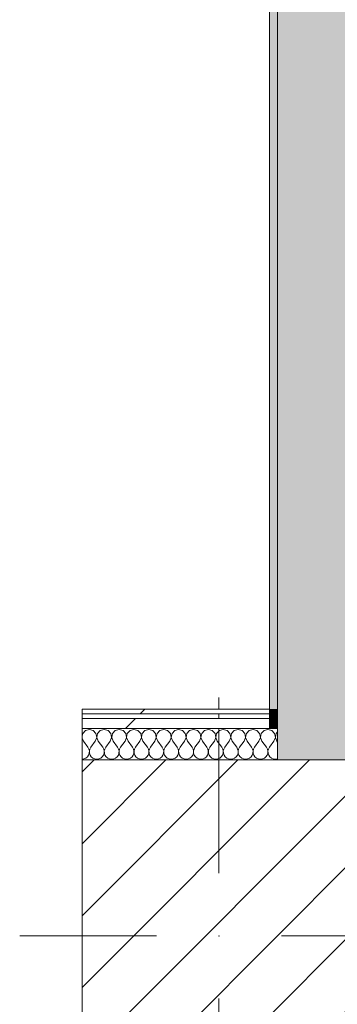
# Model space of a CAD drawing. Header units: millimetres. Extents: x -30280 to 19093, y -19284 to 4746.
# Tile 27 of 40: x 5749 to 6156, y -12302 to -11042. Entities that reach past the tile are written whole.
import ezdxf

# ---------------------------------------------------------------- set-up
doc = ezdxf.new("R2010")
doc.units = ezdxf.units.MM
doc.header["$MEASUREMENT"] = 0
doc.linetypes.add('Wipeout_Contour', pattern=[1000, 0, -1000])
for name, color, linetype in [('08_E_Envans secs', 7, 'Continuous'), ('10_ESTR_Pilars', 7, 'Continuous'), ('Demolido_12_FAÇ_Façana', 7, 'Continuous')]:
    doc.layers.add(name, color=color, linetype=linetype)
for name, color, linetype, lineweight in [('08_E_Envans secs_Pluma_Nº__1', 7, 'Continuous', 5), ('10_ESTR_Pilars_Pluma_Nº__20', 1, 'Continuous', 5), ('10_ESTR_Pilars_Pluma_Nº__28', 7, 'Continuous', 20), ('10_ESTR_Pilars_Pluma_Nº__42', 8, 'Continuous', 25), ('Demolido_08_E_Envans secs_Pluma_Nº__7', 7, 'Continuous', 5), ('Demolido_12_FAÇ_Façana_Pluma_Nº__7', 7, 'Continuous', 5)]:
    doc.layers.add(name, color=color, linetype=linetype, lineweight=lineweight)
for name, color, linetype, lineweight, true_color in [('08_E_Envans secs_Pluma_Nº__102', 7, 'Continuous', 5, 0xcccccc), ('08_E_Envans secs_Pluma_Nº__171', 171, 'Continuous', 13, 0xaaaaff), ('08_E_Envans secs_Pluma_Nº__177', 7, 'Continuous', 15, 0xf7e046), ('Demolido_12_FAÇ_Façana_Pluma_Nº__102', 7, 'Continuous', 5, 0xcccccc), ('Demolido_12_FAÇ_Façana_Pluma_Nº__176', 7, 'Continuous', 15, 0x93a0c6)]:
    doc.layers.add(name, color=color, linetype=linetype, lineweight=lineweight, true_color=true_color)
pattern_1 = [(45, (0, 0), (-183.848, 183.848), [195, -65]), (45, (7e-14, 183.85), (-183.848, 183.848), [195, -65])]

# ---------------------------------------------------------------- blocks, each defined once
blk = doc.blocks.new('Muro_78_1', base_point=(6178.9, -11989))
at = {"layer": 'Demolido_12_FAÇ_Façana_Pluma_Nº__102', "linetype": 'Continuous', "lineweight": 0, "true_color": 0xe5e5e5}
for points in [[(6078.9, -9197.4), (6078.9, -11924), (6168.9, -11924), (6168.9, -9197.4)], [(6078.9, -11930), (6168.9, -11930), (6168.9, -11924), (6078.9, -11924)], [(6078.9, -11936), (6168.9, -11936), (6168.9, -11930), (6078.9, -11930)], [(6078.9, -11949), (6168.9, -11949), (6168.9, -11936), (6078.9, -11936)], [(6078.9, -11989), (6168.9, -11989), (6168.9, -11949), (6078.9, -11949)]]:
    blk.add_hatch(color=254, dxfattribs=at).paths.add_polyline_path(points)
at = {"layer": 'Demolido_12_FAÇ_Façana_Pluma_Nº__176', "linetype": 'Continuous', "lineweight": 0, "true_color": 0x495063}
for points in [[(6068.9, -9107.4), (6068.9, -11924), (6078.9, -11924), (6078.9, -9107.4)], [(6068.9, -11930), (6078.9, -11930), (6078.9, -11924), (6068.9, -11924)], [(6068.9, -11936), (6078.9, -11936), (6078.9, -11930), (6068.9, -11930)], [(6068.9, -11949), (6078.9, -11949), (6078.9, -11936), (6068.9, -11936)]]:
    blk.add_hatch(color=251, dxfattribs=at).paths.add_polyline_path(points)
at = {"layer": '08_E_Envans secs_Pluma_Nº__1', "color": 7, "linetype": 'Continuous', "lineweight": 5}
blk.add_line((6068.9, -11949), (6078.9, -11949), dxfattribs=at)
at = {"layer": 'Demolido_08_E_Envans secs_Pluma_Nº__7', "color": 7, "linetype": 'Continuous', "lineweight": 5}
for p, q in [((6068.9, -11924), (6068.9, -11930)), ((6068.9, -11930), (6068.9, -11936)), ((6068.9, -11936), (6068.9, -11949)), ((6078.9, -11924), (6078.9, -11930)), ((6078.9, -11930), (6078.9, -11936)), ((6078.9, -11936), (6078.9, -11949)), ((6078.9, -11949), (6078.9, -11989))]:
    blk.add_line(p, q, dxfattribs=at)
at = {"layer": 'Demolido_12_FAÇ_Façana_Pluma_Nº__7', "color": 7, "linetype": 'Continuous', "lineweight": 5}
blk.add_line((6078.9, -9197.4), (6078.9, -11924), dxfattribs=at)
at = {"layer": 'Demolido_12_FAÇ_Façana_Pluma_Nº__7', "color": 7, "linetype": 'Continuous', "lineweight": 5, "flags": 128}
blk.add_lwpolyline([(6068.9, -9107.4), (6068.9, -11924)], dxfattribs=at)
blk = doc.blocks.new('Pilar_11_1', base_point=(6003.9, -12214))
at = {"color": 254, "linetype": 'Wipeout_Contour', "lineweight": 0, "ltscale": 54444.480157}
blk.add_wipeout([(5828.9, -12439), (6178.9, -12439), (6178.9, -11989), (5828.9, -11989)], dxfattribs=at).dxf.layer = '10_ESTR_Pilars'
at = {"layer": '10_ESTR_Pilars_Pluma_Nº__42', "linetype": 'Continuous', "lineweight": 25}
h = blk.add_hatch(dxfattribs=at)
h.set_pattern_fill('00_GCT_trama_45º_e1_400__05', color=8, style=0, pattern_type=2)
h.set_pattern_definition([(45, (0, 0), (-45.96194, 45.96194), [])])
h.paths.add_polyline_path([(5828.9, -12439), (6178.9, -12439), (6178.9, -11989), (5828.9, -11989)])
at = {"layer": '10_ESTR_Pilars_Pluma_Nº__20', "color": 1, "linetype": 'Continuous', "lineweight": 5}
for p, q in [((6003.9, -12134), (6003.9, -11909)), ((5923.9, -12214), (5748.9, -12214)), ((6083.9, -12214), (6258.9, -12214)), ((6003.9, -12294), (6003.9, -12519))]:
    blk.add_line(p, q, dxfattribs=at)
blk.add_point((6003.9, -12214), dxfattribs=at)
at = {"layer": '10_ESTR_Pilars_Pluma_Nº__28', "color": 7, "linetype": 'Continuous', "lineweight": 20, "flags": 128}
blk.add_lwpolyline([(5828.9, -12439), (6178.9, -12439), (6178.9, -11989), (5828.9, -11989)], close=True, dxfattribs=at)
blk = doc.blocks.new('*X204')
at = {"layer": '08_E_Envans secs_Pluma_Nº__102', "color": 254, "linetype": 'Continuous', "lineweight": 5, "true_color": 0xcccccc}
for p, q in [((5829.6, -11955.2), (5828.9, -11958.8)), ((5828.9, -11961), (5830.5, -11965.2)), ((5833.1, -11951.4), (5829.6, -11955.2)), ((5838.1, -11949.9), (5833.1, -11951.4)), ((5843.1, -11951.4), (5838.1, -11949.9)), ((5846.6, -11955.2), (5843.1, -11951.4)), ((5845.7, -11965.2), (5847.6, -11960.3)), ((5847.6, -11960.3), (5846.6, -11955.2)), ((5848.6, -11955.2), (5847.7, -11960.3)), ((5847.7, -11960.3), (5849.5, -11965.2)), ((5852.1, -11951.4), (5848.6, -11955.2)), ((5857.1, -11949.9), (5852.1, -11951.4)), ((5862.1, -11951.4), (5857.1, -11949.9)), ((5865.7, -11955.2), (5862.1, -11951.4)), ((5864.8, -11965.2), (5866.6, -11960.3)), ((5866.6, -11960.3), (5865.7, -11955.2)), ((5867.7, -11955.2), (5866.7, -11960.3)), ((5866.7, -11960.3), (5868.6, -11965.2)), ((5871.2, -11951.4), (5867.7, -11955.2)), ((5876.2, -11949.9), (5871.2, -11951.4)), ((5881.2, -11951.4), (5876.2, -11949.9)), ((5884.7, -11955.2), (5881.2, -11951.4)), ((5883.8, -11965.2), (5885.7, -11960.3)), ((5885.7, -11960.3), (5884.7, -11955.2)), ((5886.7, -11955.2), (5885.8, -11960.3)), ((5885.8, -11960.3), (5887.6, -11965.2)), ((5890.2, -11951.4), (5886.7, -11955.2)), ((5895.2, -11949.9), (5890.2, -11951.4)), ((5900.2, -11951.4), (5895.2, -11949.9)), ((5903.8, -11955.2), (5900.2, -11951.4)), ((5902.9, -11965.2), (5904.7, -11960.3)), ((5904.7, -11960.3), (5903.8, -11955.2)), ((5905.8, -11955.2), (5904.8, -11960.3)), ((5904.8, -11960.3), (5906.7, -11965.2)), ((5909.3, -11951.4), (5905.8, -11955.2)), ((5914.3, -11949.9), (5909.3, -11951.4)), ((5919.3, -11951.4), (5914.3, -11949.9)), ((5922.8, -11955.2), (5919.3, -11951.4)), ((5921.9, -11965.2), (5923.8, -11960.3)), ((5923.8, -11960.3), (5922.8, -11955.2)), ((5924.8, -11955.2), (5923.8, -11960.3)), ((5923.8, -11960.3), (5925.7, -11965.2)), ((5928.3, -11951.4), (5924.8, -11955.2)), ((5933.3, -11949.9), (5928.3, -11951.4)), ((5938.3, -11951.4), (5933.3, -11949.9)), ((5941.9, -11955.2), (5938.3, -11951.4)), ((5941, -11965.2), (5942.8, -11960.3)), ((5942.8, -11960.3), (5941.9, -11955.2)), ((5943.9, -11955.2), (5942.9, -11960.3)), ((5942.9, -11960.3), (5944.8, -11965.2)), ((5947.4, -11951.4), (5943.9, -11955.2)), ((5952.4, -11949.9), (5947.4, -11951.4)), ((5957.4, -11951.4), (5952.4, -11949.9)), ((5960.9, -11955.2), (5957.4, -11951.4)), ((5960, -11965.2), (5961.9, -11960.3)), ((5961.9, -11960.3), (5960.9, -11955.2)), ((5962.9, -11955.2), (5961.9, -11960.3)), ((5961.9, -11960.3), (5963.8, -11965.2)), ((5966.4, -11951.4), (5962.9, -11955.2)), ((5971.4, -11949.9), (5966.4, -11951.4)), ((5976.4, -11951.4), (5971.4, -11949.9)), ((5979.9, -11955.2), (5976.4, -11951.4)), ((5979, -11965.2), (5980.9, -11960.3)), ((5980.9, -11960.3), (5979.9, -11955.2)), ((5982, -11955.2), (5981, -11960.3)), ((5981, -11960.3), (5982.9, -11965.2)), ((5985.5, -11951.4), (5982, -11955.2)), ((5990.5, -11949.9), (5985.5, -11951.4)), ((5995.5, -11951.4), (5990.5, -11949.9)), ((5999, -11955.2), (5995.5, -11951.4)), ((5998.1, -11965.2), (6000, -11960.3)), ((6000, -11960.3), (5999, -11955.2)), ((6001, -11955.2), (6000, -11960.3)), ((6000, -11960.3), (6001.9, -11965.2)), ((6004.5, -11951.4), (6001, -11955.2)), ((6009.5, -11949.9), (6004.5, -11951.4)), ((6014.5, -11951.4), (6009.5, -11949.9)), ((6018, -11955.2), (6014.5, -11951.4)), ((6017.1, -11965.2), (6019, -11960.3)), ((6019, -11960.3), (6018, -11955.2)), ((6020.1, -11955.2), (6019.1, -11960.3)), ((6019.1, -11960.3), (6021, -11965.2)), ((6023.6, -11951.4), (6020.1, -11955.2)), ((6028.6, -11949.9), (6023.6, -11951.4)), ((6033.6, -11951.4), (6028.6, -11949.9)), ((6037.1, -11955.2), (6033.6, -11951.4)), ((6036.2, -11965.2), (6038.1, -11960.3)), ((6038.1, -11960.3), (6037.1, -11955.2)), ((6039.1, -11955.2), (6038.1, -11960.3)), ((6038.1, -11960.3), (6040, -11965.2)), ((6042.6, -11951.4), (6039.1, -11955.2)), ((6047.6, -11949.9), (6042.6, -11951.4)), ((6052.6, -11951.4), (6047.6, -11949.9)), ((6056.1, -11955.2), (6052.6, -11951.4)), ((6055.2, -11965.2), (6057.1, -11960.3)), ((6057.1, -11960.3), (6056.1, -11955.2)), ((6058.1, -11955.2), (6057.2, -11960.3)), ((6057.2, -11960.3), (6059, -11965.2)), ((6061.7, -11951.4), (6058.1, -11955.2)), ((6066.7, -11949.9), (6061.7, -11951.4)), ((6071.7, -11951.4), (6066.7, -11949.9)), ((6075.2, -11955.2), (6071.7, -11951.4)), ((6074.3, -11965.2), (6076.2, -11960.3)), ((6076.2, -11960.3), (6075.2, -11955.2)), ((6077.2, -11955.2), (6076.2, -11960.3)), ((6076.2, -11960.3), (6078.1, -11965.2)), ((6078.9, -11953.3), (6077.2, -11955.2)), ((5830.5, -11965.2), (5836.2, -11972.8)), ((5837.5, -11975.1), (5836.2, -11972.8)), ((5840, -11972.8), (5838.7, -11975.1)), ((5845.7, -11965.2), (5840, -11972.8)), ((5849.5, -11965.2), (5855.2, -11972.8)), ((5856.5, -11975.1), (5855.2, -11972.8)), ((5859, -11972.8), (5857.8, -11975.1)), ((5864.8, -11965.2), (5859, -11972.8)), ((5868.6, -11965.2), (5874.3, -11972.8)), ((5875.6, -11975.1), (5874.3, -11972.8)), ((5878.1, -11972.8), (5876.8, -11975.1)), ((5883.8, -11965.2), (5878.1, -11972.8)), ((5887.6, -11965.2), (5893.3, -11972.8)), ((5894.6, -11975.1), (5893.3, -11972.8)), ((5897.1, -11972.8), (5895.9, -11975.1)), ((5902.9, -11965.2), (5897.1, -11972.8)), ((5906.7, -11965.2), (5912.4, -11972.8)), ((5913.7, -11975.1), (5912.4, -11972.8)), ((5916.2, -11972.8), (5914.9, -11975.1)), ((5921.9, -11965.2), (5916.2, -11972.8)), ((5925.7, -11965.2), (5931.4, -11972.8)), ((5932.7, -11975.1), (5931.4, -11972.8)), ((5935.2, -11972.8), (5934, -11975.1)), ((5941, -11965.2), (5935.2, -11972.8)), ((5944.8, -11965.2), (5950.5, -11972.8)), ((5951.7, -11975.1), (5950.5, -11972.8)), ((5954.3, -11972.8), (5953, -11975.1)), ((5960, -11965.2), (5954.3, -11972.8)), ((5963.8, -11965.2), (5969.5, -11972.8)), ((5970.8, -11975.1), (5969.5, -11972.8)), ((5973.3, -11972.8), (5972.1, -11975.1)), ((5979, -11965.2), (5973.3, -11972.8)), ((5982.9, -11965.2), (5988.6, -11972.8)), ((5989.8, -11975.1), (5988.6, -11972.8)), ((5992.4, -11972.8), (5991.1, -11975.1)), ((5998.1, -11965.2), (5992.4, -11972.8)), ((6001.9, -11965.2), (6007.6, -11972.8)), ((6008.9, -11975.1), (6007.6, -11972.8)), ((6011.4, -11972.8), (6010.2, -11975.1)), ((6017.1, -11965.2), (6011.4, -11972.8)), ((6021, -11965.2), (6026.7, -11972.8)), ((6027.9, -11975.1), (6026.7, -11972.8)), ((6030.5, -11972.8), (6029.2, -11975.1)), ((6036.2, -11965.2), (6030.5, -11972.8)), ((6040, -11965.2), (6045.7, -11972.8)), ((6047, -11975.1), (6045.7, -11972.8)), ((6049.5, -11972.8), (6048.3, -11975.1)), ((6055.2, -11965.2), (6049.5, -11972.8)), ((6059, -11965.2), (6064.8, -11972.8)), ((6066, -11975.1), (6064.8, -11972.8)), ((6068.6, -11972.8), (6067.3, -11975.1)), ((6074.3, -11965.2), (6068.6, -11972.8)), ((6078.1, -11965.2), (6078.9, -11966.2)), ((5831.2, -11987.7), (5833.6, -11986.6)), ((5833.6, -11986.6), (5835.6, -11984.9)), ((5835.6, -11984.9), (5837.1, -11982.8)), ((5837.1, -11982.8), (5837.9, -11980.3)), ((5838.1, -11977.6), (5837.5, -11975.1)), ((5837.9, -11980.3), (5838.1, -11977.6)), ((5838.7, -11975.1), (5838.1, -11977.6)), ((5838.1, -11977.6), (5838.3, -11980.3)), ((5838.3, -11980.3), (5839.1, -11982.8)), ((5839.1, -11982.8), (5840.6, -11984.9)), ((5840.6, -11984.9), (5842.6, -11986.6)), ((5842.6, -11986.6), (5845, -11987.7)), ((5850.2, -11987.7), (5852.6, -11986.6)), ((5852.6, -11986.6), (5854.6, -11984.9)), ((5854.6, -11984.9), (5856.1, -11982.8)), ((5856.1, -11982.8), (5857, -11980.3)), ((5857.1, -11977.6), (5856.5, -11975.1)), ((5857, -11980.3), (5857.1, -11977.6)), ((5857.8, -11975.1), (5857.2, -11977.6)), ((5857.2, -11977.6), (5857.3, -11980.3)), ((5857.3, -11980.3), (5858.1, -11982.8)), ((5858.1, -11982.8), (5859.6, -11984.9)), ((5859.6, -11984.9), (5861.7, -11986.6)), ((5861.7, -11986.6), (5864.1, -11987.7)), ((5869.3, -11987.7), (5871.7, -11986.6)), ((5871.7, -11986.6), (5873.7, -11984.9)), ((5873.7, -11984.9), (5875.2, -11982.8)), ((5875.2, -11982.8), (5876, -11980.3)), ((5876.2, -11977.6), (5875.6, -11975.1)), ((5876, -11980.3), (5876.2, -11977.6)), ((5876.8, -11975.1), (5876.2, -11977.6)), ((5876.2, -11977.6), (5876.4, -11980.3)), ((5876.4, -11980.3), (5877.2, -11982.8)), ((5877.2, -11982.8), (5878.7, -11984.9)), ((5878.7, -11984.9), (5880.7, -11986.6)), ((5880.7, -11986.6), (5883.1, -11987.7)), ((5888.3, -11987.7), (5890.7, -11986.6)), ((5890.7, -11986.6), (5892.7, -11984.9)), ((5892.7, -11984.9), (5894.2, -11982.8)), ((5894.2, -11982.8), (5895.1, -11980.3)), ((5895.2, -11977.6), (5894.6, -11975.1)), ((5895.1, -11980.3), (5895.2, -11977.6)), ((5895.9, -11975.1), (5895.3, -11977.6)), ((5895.3, -11977.6), (5895.4, -11980.3)), ((5895.4, -11980.3), (5896.2, -11982.8)), ((5896.2, -11982.8), (5897.7, -11984.9)), ((5897.7, -11984.9), (5899.8, -11986.6)), ((5899.8, -11986.6), (5902.2, -11987.7)), ((5907.4, -11987.7), (5909.8, -11986.6)), ((5909.8, -11986.6), (5911.8, -11984.9)), ((5911.8, -11984.9), (5913.3, -11982.8)), ((5913.3, -11982.8), (5914.1, -11980.3)), ((5914.2, -11977.6), (5913.7, -11975.1)), ((5914.1, -11980.3), (5914.2, -11977.6)), ((5914.9, -11975.1), (5914.3, -11977.6)), ((5914.3, -11977.6), (5914.5, -11980.3)), ((5914.5, -11980.3), (5915.3, -11982.8)), ((5915.3, -11982.8), (5916.8, -11984.9)), ((5916.8, -11984.9), (5918.8, -11986.6)), ((5918.8, -11986.6), (5921.2, -11987.7)), ((5926.4, -11987.7), (5928.8, -11986.6)), ((5928.8, -11986.6), (5930.8, -11984.9)), ((5930.8, -11984.9), (5932.3, -11982.8)), ((5932.3, -11982.8), (5933.2, -11980.3)), ((5933.3, -11977.6), (5932.7, -11975.1)), ((5933.2, -11980.3), (5933.3, -11977.6)), ((5934, -11975.1), (5933.4, -11977.6)), ((5933.4, -11977.6), (5933.5, -11980.3)), ((5933.5, -11980.3), (5934.3, -11982.8)), ((5934.3, -11982.8), (5935.8, -11984.9)), ((5935.8, -11984.9), (5937.9, -11986.6)), ((5937.9, -11986.6), (5940.3, -11987.7)), ((5945.5, -11987.7), (5947.9, -11986.6)), ((5947.9, -11986.6), (5949.9, -11984.9)), ((5949.9, -11984.9), (5951.4, -11982.8)), ((5951.4, -11982.8), (5952.2, -11980.3)), ((5952.3, -11977.6), (5951.7, -11975.1)), ((5952.2, -11980.3), (5952.3, -11977.6)), ((5953, -11975.1), (5952.4, -11977.6)), ((5952.4, -11977.6), (5952.5, -11980.3)), ((5952.5, -11980.3), (5953.4, -11982.8)), ((5953.4, -11982.8), (5954.9, -11984.9)), ((5954.9, -11984.9), (5956.9, -11986.6)), ((5956.9, -11986.6), (5959.3, -11987.7)), ((5964.5, -11987.7), (5966.9, -11986.6)), ((5966.9, -11986.6), (5968.9, -11984.9)), ((5968.9, -11984.9), (5970.4, -11982.8)), ((5970.4, -11982.8), (5971.3, -11980.3)), ((5971.4, -11977.6), (5970.8, -11975.1)), ((5971.3, -11980.3), (5971.4, -11977.6)), ((5972.1, -11975.1), (5971.5, -11977.6)), ((5971.5, -11977.6), (5971.6, -11980.3)), ((5971.6, -11980.3), (5972.4, -11982.8)), ((5972.4, -11982.8), (5973.9, -11984.9)), ((5973.9, -11984.9), (5975.9, -11986.6)), ((5975.9, -11986.6), (5978.3, -11987.7)), ((5983.6, -11987.7), (5986, -11986.6)), ((5986, -11986.6), (5988, -11984.9)), ((5988, -11984.9), (5989.5, -11982.8)), ((5989.5, -11982.8), (5990.3, -11980.3)), ((5990.4, -11977.6), (5989.8, -11975.1)), ((5990.3, -11980.3), (5990.4, -11977.6)), ((5991.1, -11975.1), (5990.5, -11977.6)), ((5990.5, -11977.6), (5990.6, -11980.3)), ((5990.6, -11980.3), (5991.5, -11982.8)), ((5991.5, -11982.8), (5993, -11984.9)), ((5993, -11984.9), (5995, -11986.6)), ((5995, -11986.6), (5997.4, -11987.7)), ((6002.6, -11987.7), (6005, -11986.6)), ((6005, -11986.6), (6007, -11984.9)), ((6007, -11984.9), (6008.5, -11982.8)), ((6008.5, -11982.8), (6009.4, -11980.3)), ((6009.5, -11977.6), (6008.9, -11975.1)), ((6009.4, -11980.3), (6009.5, -11977.6)), ((6010.2, -11975.1), (6009.6, -11977.6)), ((6009.6, -11977.6), (6009.7, -11980.3)), ((6009.7, -11980.3), (6010.5, -11982.8)), ((6010.5, -11982.8), (6012, -11984.9)), ((6012, -11984.9), (6014, -11986.6)), ((6014, -11986.6), (6016.4, -11987.7)), ((6021.7, -11987.7), (6024.1, -11986.6)), ((6024.1, -11986.6), (6026.1, -11984.9)), ((6026.1, -11984.9), (6027.6, -11982.8)), ((6027.6, -11982.8), (6028.4, -11980.3)), ((6028.5, -11977.6), (6027.9, -11975.1)), ((6028.4, -11980.3), (6028.5, -11977.6)), ((6029.2, -11975.1), (6028.6, -11977.6)), ((6028.6, -11977.6), (6028.7, -11980.3)), ((6028.7, -11980.3), (6029.6, -11982.8)), ((6029.6, -11982.8), (6031.1, -11984.9)), ((6031.1, -11984.9), (6033.1, -11986.6)), ((6033.1, -11986.6), (6035.5, -11987.7)), ((6040.7, -11987.7), (6043.1, -11986.6)), ((6043.1, -11986.6), (6045.1, -11984.9)), ((6045.1, -11984.9), (6046.6, -11982.8)), ((6046.6, -11982.8), (6047.5, -11980.3)), ((6047.6, -11977.6), (6047, -11975.1)), ((6047.5, -11980.3), (6047.6, -11977.6)), ((6048.3, -11975.1), (6047.7, -11977.6)), ((6047.7, -11977.6), (6047.8, -11980.3)), ((6047.8, -11980.3), (6048.6, -11982.8)), ((6048.6, -11982.8), (6050.1, -11984.9)), ((6050.1, -11984.9), (6052.1, -11986.6)), ((6052.1, -11986.6), (6054.5, -11987.7)), ((6059.7, -11987.7), (6062.1, -11986.6)), ((6062.1, -11986.6), (6064.2, -11984.9)), ((6064.2, -11984.9), (6065.7, -11982.8)), ((6065.7, -11982.8), (6066.5, -11980.3)), ((6066.6, -11977.6), (6066, -11975.1)), ((6066.5, -11980.3), (6066.6, -11977.6)), ((6067.3, -11975.1), (6066.7, -11977.6)), ((6066.7, -11977.6), (6066.8, -11980.3)), ((6066.8, -11980.3), (6067.7, -11982.8)), ((6067.7, -11982.8), (6069.2, -11984.9)), ((6069.2, -11984.9), (6071.2, -11986.6)), ((6071.2, -11986.6), (6073.6, -11987.7)), ((5828.9, -11988), (5831.2, -11987.7)), ((5845, -11987.7), (5847.6, -11988)), ((5847.6, -11988), (5850.2, -11987.7)), ((5864.1, -11987.7), (5866.7, -11988)), ((5866.7, -11988), (5869.3, -11987.7)), ((5883.1, -11987.7), (5885.7, -11988)), ((5885.7, -11988), (5888.3, -11987.7)), ((5902.2, -11987.7), (5904.8, -11988)), ((5904.8, -11988), (5907.4, -11987.7)), ((5921.2, -11987.7), (5923.8, -11988)), ((5923.8, -11988), (5926.4, -11987.7)), ((5940.3, -11987.7), (5942.9, -11988)), ((5942.9, -11988), (5945.5, -11987.7)), ((5959.3, -11987.7), (5961.9, -11988)), ((5961.9, -11988), (5964.5, -11987.7)), ((5978.3, -11987.7), (5981, -11988)), ((5981, -11988), (5983.6, -11987.7)), ((5997.4, -11987.7), (6000, -11988)), ((6000, -11988), (6002.6, -11987.7)), ((6016.4, -11987.7), (6019, -11988)), ((6019, -11988), (6021.7, -11987.7)), ((6035.5, -11987.7), (6038.1, -11988)), ((6038.1, -11988), (6040.7, -11987.7)), ((6054.5, -11987.7), (6057.1, -11988)), ((6057.1, -11988), (6059.7, -11987.7)), ((6073.6, -11987.7), (6076.2, -11988)), ((6076.2, -11988), (6078.8, -11987.7)), ((6078.8, -11987.7), (6078.9, -11987.6))]:
    blk.add_line(p, q, dxfattribs=at)
blk = doc.blocks.new('Muro_115_1', base_point=(5828.9, -11989))
at = {"layer": 'Demolido_08_E_Envans secs_Pluma_Nº__7', "color": 7, "linetype": 'Continuous', "lineweight": 5}
blk.add_line((6078.9, -11949), (6078.9, -11989), dxfattribs=at)
at = {"color": 254, "linetype": 'Wipeout_Contour', "lineweight": 0, "ltscale": 53314.709265}
blk.add_wipeout([(6068.9, -11924), (5828.9, -11924), (5828.9, -11930), (6068.9, -11930)], dxfattribs=at).dxf.layer = '08_E_Envans secs'
at = {"layer": '08_E_Envans secs_Pluma_Nº__171', "linetype": 'Continuous', "lineweight": 13, "true_color": 0xaaaaff}
h = blk.add_hatch(dxfattribs=at)
h.set_pattern_fill('Panellat_HPL_0001', color=161, style=0, pattern_type=2)
h.set_pattern_definition(pattern_1)
h.paths.add_polyline_path([(6068.9, -11924), (5828.9, -11924), (5828.9, -11930), (6068.9, -11930)])
at = {"layer": '08_E_Envans secs_Pluma_Nº__1', "color": 7, "linetype": 'Continuous', "lineweight": 5, "flags": 128}
blk.add_lwpolyline([(6068.9, -11924), (5828.9, -11924)], dxfattribs=at)
at = {"color": 254, "linetype": 'Wipeout_Contour', "lineweight": 0, "ltscale": 53370.19834}
blk.add_wipeout([(6068.9, -11936), (5828.9, -11936), (5828.9, -11949), (6068.9, -11949)], dxfattribs=at).dxf.layer = '08_E_Envans secs'
at = {"layer": '08_E_Envans secs_Pluma_Nº__177', "linetype": 'Continuous', "lineweight": 15, "true_color": 0xf7e046}
h = blk.add_hatch(dxfattribs=at)
h.set_pattern_fill('Panellat_HPL_0001', color=53, style=0, pattern_type=2)
h.set_pattern_definition(pattern_1)
h.paths.add_polyline_path([(6068.9, -11936), (5828.9, -11936), (5828.9, -11949), (6068.9, -11949)])
at = {"layer": '08_E_Envans secs_Pluma_Nº__1', "color": 7, "linetype": 'Continuous', "lineweight": 5}
for p, q in [((6068.9, -11930), (5828.9, -11930)), ((6068.9, -11936), (5828.9, -11936)), ((6068.9, -11949), (5828.9, -11949)), ((6068.9, -11949), (6078.9, -11949))]:
    blk.add_line(p, q, dxfattribs=at)
at = {"layer": '08_E_Envans secs_Pluma_Nº__1', "color": 7, "linetype": 'Continuous', "lineweight": 5, "flags": 128}
for points in [[(5828.9, -11924), (5828.9, -11930)], [(5828.9, -11930), (5828.9, -11936)], [(5828.9, -11936), (5828.9, -11949)], [(5828.9, -11949), (5828.9, -11989)]]:
    blk.add_lwpolyline(points, dxfattribs=at)
at = {"layer": 'Demolido_08_E_Envans secs_Pluma_Nº__7', "color": 7, "linetype": 'Continuous', "lineweight": 5}
for p, q in [((6068.9, -11924), (6068.9, -11930)), ((6068.9, -11930), (6068.9, -11936)), ((6068.9, -11936), (6068.9, -11949))]:
    blk.add_line(p, q, dxfattribs=at)
at = {"layer": '08_E_Envans secs', "color": 7, "lineweight": 20}
blk.add_blockref('*X204', (0, 0), dxfattribs=at)

msp = doc.modelspace()

# ---------------------------------------------------------------- block references
at = {"layer": 'Demolido_12_FAÇ_Façana', "color": 7, "lineweight": 20}
msp.add_blockref('Muro_78_1', (6178.891, -11988.976), dxfattribs=at)

# ---------------------------------------------------------------- next in the draw order: block references
at = {"layer": '10_ESTR_Pilars', "color": 7, "lineweight": 20}
msp.add_blockref('Pilar_11_1', (6003.891, -12213.976), dxfattribs=at)

# ---------------------------------------------------------------- next in the draw order: block references
at = {"layer": '08_E_Envans secs', "color": 7, "lineweight": 20}
msp.add_blockref('Muro_115_1', (5828.891, -11988.976), dxfattribs=at)

doc.saveas('drawing.dxf')
